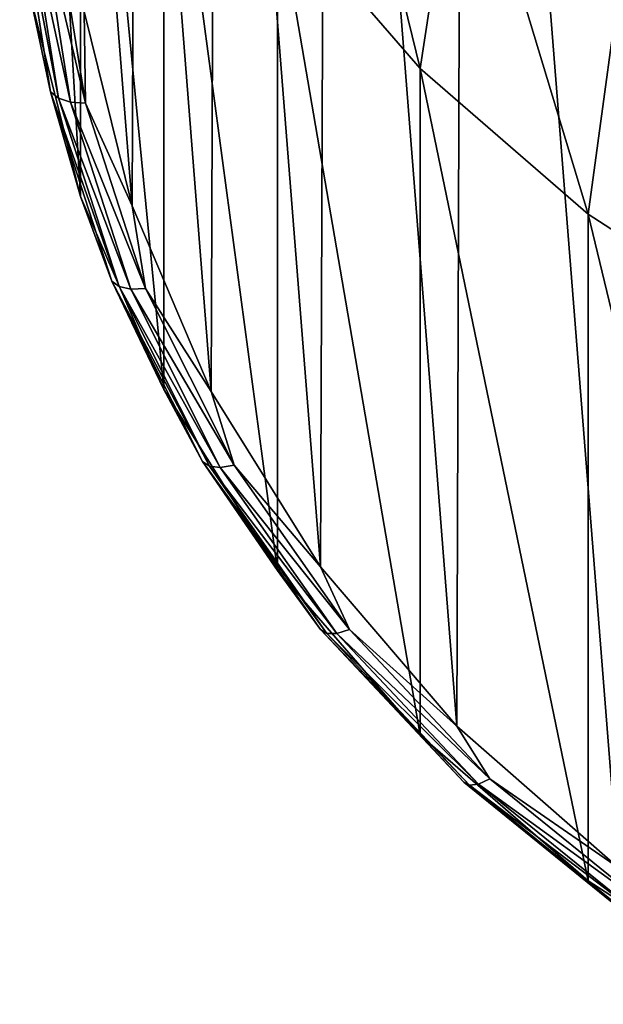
# Model space of a CAD drawing. Header units: metres. Extents: x -136 to 36, y -255 to -20.
# Tile 1 of 60: x -111.95 to -107.75, y -253.72 to -246.63. Entities that reach past the tile are written whole.
import ezdxf

# ---------------------------------------------------------------- set-up
doc = ezdxf.new("R2010")
doc.units = ezdxf.units.M
doc.layers.add('solid_11422034', color=7, linetype='CONTINUOUS')

msp = doc.modelspace()

# ---------------------------------------------------------------- linework, layer by layer
at = {"layer": 'solid_11422034'}
for points in [[(-107.642273, -252.734695, -22.297022), (-108.761917, -238.594177, -30.461046), (-107.600349, -237.588303, -31.041792)], [(-108.80481, -251.717194, -22.884474), (-109.746887, -239.731186, -29.8046), (-108.761917, -238.594177, -30.461046)], [(-107.642273, -252.734695, -22.297022), (-108.80481, -251.717194, -22.884474), (-108.761917, -238.594177, -30.461046)], [(-109.785812, -250.571213, -23.546106), (-110.543228, -240.98967, -29.078009), (-109.746887, -239.731186, -29.8046)], [(-108.80481, -251.717194, -22.884474), (-109.785812, -250.571213, -23.546106), (-109.746887, -239.731186, -29.8046)], [(-110.572891, -249.30867, -24.27504), (-111.122047, -242.325912, -28.30653), (-110.543228, -240.98967, -29.078009)], [(-109.785812, -250.571213, -23.546106), (-110.572891, -249.30867, -24.27504), (-110.543228, -240.98967, -29.078009)], [(-111.877853, -241.656326, -17.146111), (-111.877853, -246.456329, -25.459955), (-111.513916, -247.905197, -24.623449)], [(-111.513916, -243.105194, -16.309605), (-111.877853, -241.656326, -17.146111), (-111.513916, -247.905197, -24.623449)], [(-111.14167, -247.971329, -25.047152), (-111.478188, -243.726563, -27.497866), (-111.122047, -242.325912, -28.30653)], [(-110.572891, -249.30867, -24.27504), (-111.14167, -247.971329, -25.047152), (-111.122047, -242.325912, -28.30653)], [(-111.513916, -243.105194, -16.309605), (-111.513916, -247.905197, -24.623449), (-110.915581, -249.294464, -23.821354)], [(-110.915581, -244.494476, -15.50751), (-111.513916, -243.105194, -16.309605), (-110.915581, -249.294464, -23.821354)], [(-111.14167, -247.971329, -25.047152), (-111.487549, -246.571838, -25.855146), (-111.478188, -243.726563, -27.497866)], [(-109.803635, -243.98349, -11.133826), (-110.095039, -245.795853, -14.756155), (-109.068993, -246.982864, -14.070836)], [(-108.770027, -245.019012, -10.397766), (-109.803635, -243.98349, -11.133826), (-109.068993, -246.982864, -14.070836)], [(-110.915581, -244.494476, -15.50751), (-110.915581, -249.294464, -23.821354), (-110.095039, -250.595856, -23.07)], [(-110.095039, -245.795853, -14.756155), (-110.915581, -244.494476, -15.50751), (-110.095039, -250.595856, -23.07)], [(-108.770027, -245.019012, -10.397766), (-109.068993, -246.982864, -14.070836), (-107.85833, -248.031326, -13.465503)], [(-107.573051, -245.930176, -9.750103), (-108.770027, -245.019012, -10.397766), (-107.85833, -248.031326, -13.465503)], [(-111.952492, -245.747192, -26.012104), (-111.729843, -247.150085, -25.202147), (-111.877853, -246.456329, -25.459955)], [(-111.674141, -247.195862, -25.30459), (-111.729843, -247.150085, -25.202147), (-111.952492, -245.747192, -26.012104)], [(-111.895737, -245.799637, -26.110701), (-111.674141, -247.195862, -25.30459), (-111.952492, -245.747192, -26.012104)], [(-111.587372, -247.224518, -25.390282), (-111.674141, -247.195862, -25.30459), (-111.895737, -245.799637, -26.110701)], [(-111.80732, -245.838669, -26.190401), (-111.587372, -247.224518, -25.390282), (-111.895737, -245.799637, -26.110701)], [(-111.80732, -245.838669, -26.190401), (-111.695915, -245.860458, -26.243389), (-111.478043, -247.233231, -25.450817)], [(-111.80732, -245.838669, -26.190401), (-111.478043, -247.233231, -25.450817), (-111.587372, -247.224518, -25.390282)], [(-110.095039, -245.795853, -14.756155), (-110.095039, -250.595856, -23.07), (-109.068993, -251.782867, -22.38468)], [(-109.068993, -246.982864, -14.070836), (-110.095039, -245.795853, -14.756155), (-109.068993, -251.782867, -22.38468)], [(-111.478043, -247.233231, -25.450817), (-111.695915, -245.860458, -26.243389), (-111.487549, -246.571838, -25.855146)], [(-107.573051, -245.930176, -9.750103), (-107.85833, -248.031326, -13.465503), (-106.487686, -248.919907, -12.952478)], [(-111.729843, -247.150085, -25.202147), (-111.513916, -247.905197, -24.623449), (-111.877853, -246.456329, -25.459955)], [(-111.478043, -247.233231, -25.450817), (-111.487549, -246.571838, -25.855146), (-111.14167, -247.971329, -25.047152)], [(-109.068993, -246.982864, -14.070836), (-109.068993, -251.782867, -22.38468), (-107.85833, -252.831329, -21.779346)], [(-107.85833, -248.031326, -13.465503), (-109.068993, -246.982864, -14.070836), (-107.85833, -252.831329, -21.779346)], [(-111.729843, -247.150085, -25.202147), (-111.288681, -248.513641, -24.41489), (-111.513916, -247.905197, -24.623449)], [(-111.235077, -248.552948, -24.521072), (-111.288681, -248.513641, -24.41489), (-111.729843, -247.150085, -25.202147)], [(-111.674141, -247.195862, -25.30459), (-111.235077, -248.552948, -24.521072), (-111.729843, -247.150085, -25.202147)], [(-111.151573, -248.571518, -24.612589), (-111.235077, -248.552948, -24.521072), (-111.674141, -247.195862, -25.30459)], [(-111.587372, -247.224518, -25.390282), (-111.151573, -248.571518, -24.612589), (-111.674141, -247.195862, -25.30459)], [(-111.587372, -247.224518, -25.390282), (-111.478043, -247.233231, -25.450817), (-111.046356, -248.567535, -24.680462)], [(-111.587372, -247.224518, -25.390282), (-111.046356, -248.567535, -24.680462), (-111.151573, -248.571518, -24.612589)], [(-111.046356, -248.567535, -24.680462), (-111.478043, -247.233231, -25.450817), (-111.14167, -247.971329, -25.047152)], [(-111.288681, -248.513641, -24.41489), (-110.915581, -249.294464, -23.821354), (-111.513916, -247.905197, -24.623449)], [(-111.046356, -248.567535, -24.680462), (-111.14167, -247.971329, -25.047152), (-110.572891, -249.30867, -24.27504)], [(-107.85833, -248.031326, -13.465503), (-107.85833, -252.831329, -21.779346), (-106.487686, -253.71991, -21.266323)], [(-106.487686, -248.919907, -12.952478), (-107.85833, -248.031326, -13.465503), (-106.487686, -253.71991, -21.266323)], [(-111.288681, -248.513641, -24.41489), (-110.637238, -249.812485, -23.665003), (-110.915581, -249.294464, -23.821354)], [(-110.586731, -249.845627, -23.774746), (-110.637238, -249.812485, -23.665003), (-111.288681, -248.513641, -24.41489)], [(-111.235077, -248.552948, -24.521072), (-110.586731, -249.845627, -23.774746), (-111.288681, -248.513641, -24.41489)], [(-110.508041, -249.854584, -23.871809), (-110.586731, -249.845627, -23.774746), (-111.235077, -248.552948, -24.521072)], [(-111.151573, -248.571518, -24.612589), (-110.508041, -249.854584, -23.871809), (-111.235077, -248.552948, -24.521072)], [(-111.151573, -248.571518, -24.612589), (-111.046356, -248.567535, -24.680462), (-110.408897, -249.838486, -23.946672)], [(-111.151573, -248.571518, -24.612589), (-110.408897, -249.838486, -23.946672), (-110.508041, -249.854584, -23.871809)], [(-110.408897, -249.838486, -23.946672), (-111.046356, -248.567535, -24.680462), (-110.572891, -249.30867, -24.27504)], [(-110.637238, -249.812485, -23.665003), (-110.095039, -250.595856, -23.07), (-110.915581, -249.294464, -23.821354)], [(-110.408897, -249.838486, -23.946672), (-110.572891, -249.30867, -24.27504), (-109.785812, -250.571213, -23.546106)], [(-110.637238, -249.812485, -23.665003), (-109.787643, -251.022415, -22.966454), (-110.095039, -250.595856, -23.07)], [(-109.741165, -251.049805, -23.079514), (-109.787643, -251.022415, -22.966454), (-110.637238, -249.812485, -23.665003)], [(-110.586731, -249.845627, -23.774746), (-109.741165, -251.049805, -23.079514), (-110.637238, -249.812485, -23.665003)], [(-109.668762, -251.04982, -23.181744), (-109.741165, -251.049805, -23.079514), (-110.586731, -249.845627, -23.774746)], [(-110.508041, -249.854584, -23.871809), (-109.668762, -251.04982, -23.181744), (-110.586731, -249.845627, -23.774746)], [(-110.508041, -249.854584, -23.871809), (-110.408897, -249.838486, -23.946672), (-109.577538, -251.022446, -23.263117)], [(-110.508041, -249.854584, -23.871809), (-109.577538, -251.022446, -23.263117), (-109.668762, -251.04982, -23.181744)], [(-109.577538, -251.022446, -23.263117), (-110.408897, -249.838486, -23.946672), (-109.785812, -250.571213, -23.546106)], [(-109.577538, -251.022446, -23.263117), (-109.785812, -250.571213, -23.546106), (-108.80481, -251.717194, -22.884474)], [(-109.787643, -251.022415, -22.966454), (-109.068993, -251.782867, -22.38468), (-110.095039, -250.595856, -23.07)], [(-109.787643, -251.022415, -22.966454), (-108.755722, -252.12088, -22.332253), (-109.068993, -251.782867, -22.38468)], [(-108.714142, -252.143051, -22.448324), (-108.755722, -252.12088, -22.332253), (-109.787643, -251.022415, -22.966454)], [(-109.741165, -251.049805, -23.079514), (-108.714142, -252.143051, -22.448324), (-109.787643, -251.022415, -22.966454)], [(-108.649376, -252.134949, -22.555246), (-108.714142, -252.143051, -22.448324), (-109.741165, -251.049805, -23.079514)], [(-109.668762, -251.04982, -23.181744), (-108.649376, -252.134949, -22.555246), (-109.741165, -251.049805, -23.079514)], [(-109.668762, -251.04982, -23.181744), (-109.577538, -251.022446, -23.263117), (-108.567772, -252.097336, -22.64253)], [(-109.668762, -251.04982, -23.181744), (-108.567772, -252.097336, -22.64253), (-108.649376, -252.134949, -22.555246)], [(-108.567772, -252.097336, -22.64253), (-109.577538, -251.022446, -23.263117), (-108.80481, -251.717194, -22.884474)], [(-108.567772, -252.097336, -22.64253), (-108.80481, -251.717194, -22.884474), (-107.642273, -252.734695, -22.297022)], [(-108.755722, -252.12088, -22.332253), (-107.85833, -252.831329, -21.779346), (-109.068993, -251.782867, -22.38468)], [(-108.755722, -252.12088, -22.332253), (-107.560699, -253.087433, -21.774216), (-107.85833, -252.831329, -21.779346)], [(-107.524796, -253.105011, -21.892937), (-107.560699, -253.087433, -21.774216), (-108.755722, -252.12088, -22.332253)], [(-108.714142, -252.143051, -22.448324), (-107.524796, -253.105011, -21.892937), (-108.755722, -252.12088, -22.332253)], [(-108.649376, -252.134949, -22.555246), (-107.468864, -253.089752, -22.003986), (-108.714142, -252.143051, -22.448324)], [(-107.468864, -253.089752, -22.003986), (-107.524796, -253.105011, -21.892937), (-108.714142, -252.143051, -22.448324)], [(-108.649376, -252.134949, -22.555246), (-108.567772, -252.097336, -22.64253), (-107.398399, -253.043137, -22.096472)], [(-108.649376, -252.134949, -22.555246), (-107.398399, -253.043137, -22.096472), (-107.468864, -253.089752, -22.003986)], [(-107.398399, -253.043137, -22.096472), (-108.567772, -252.097336, -22.64253), (-107.642273, -252.734695, -22.297022)], [(-107.560699, -253.087433, -21.774216), (-106.487686, -253.71991, -21.266323), (-107.85833, -252.831329, -21.779346)]]:
    msp.add_3dface(points, dxfattribs=at)

doc.saveas('drawing.dxf')
